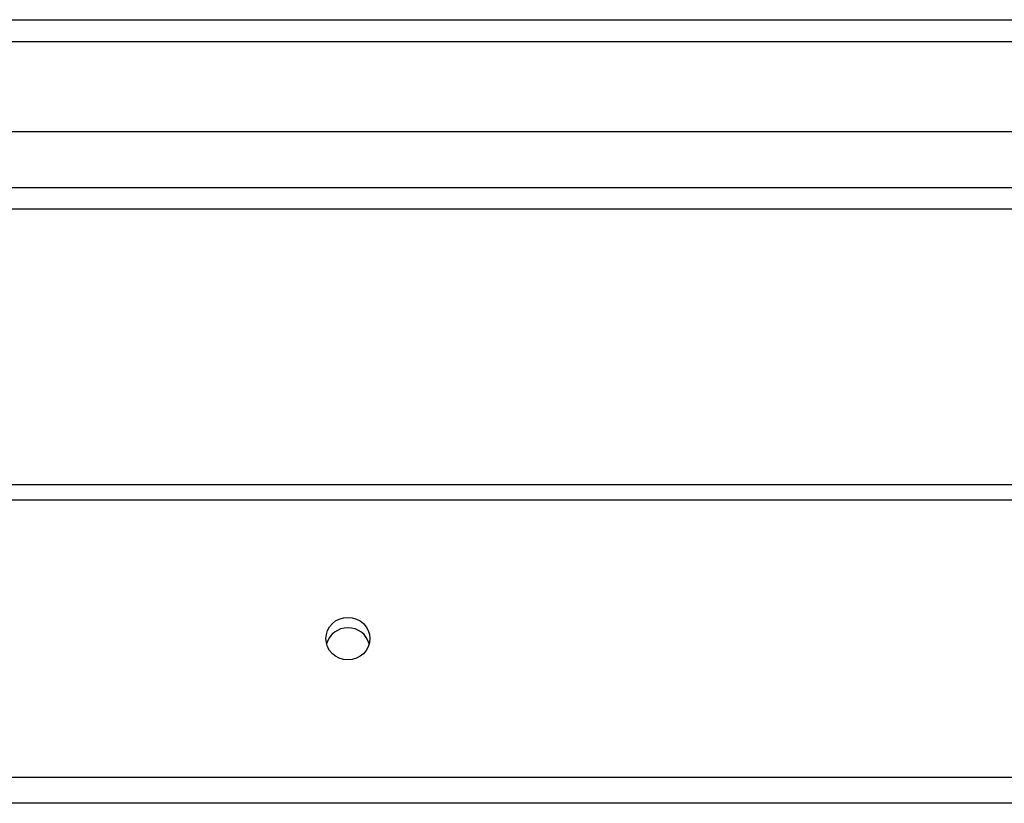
# Model space of a CAD drawing. Header units: inches. Extents: x 48.1 to 120.1, y 31.5 to 55.7.
# Tile 53 of 85: x 84.1 to 88.6, y 51 to 54.6. Entities that reach past the tile are written whole.
import ezdxf

# ---------------------------------------------------------------- set-up
doc = ezdxf.new("R2010")
doc.units = ezdxf.units.IN
doc.header["$MEASUREMENT"] = 0
doc.layers.add('Visible Edges(ANSI)', color=7, linetype='Continuous', lineweight=25)
doc.layers.add('Visible Tangent Edges(ANSI)', color=7, linetype='Continuous', lineweight=25)

msp = doc.modelspace()

# ---------------------------------------------------------------- linework, layer by layer
at = {"layer": 'Visible Edges(ANSI)'}
for p, q in [((48.1528, 54.601), (119.1877, 54.601)), ((119.3452, 54.0892), (48.7625, 54.0892)), ((119.1567, 53.7349), (48.951, 53.7349)), ((64.5538, 52.4782), (118.5538, 52.4782)), ((118.5538, 51.0215), (64.5538, 51.0215))]:
    msp.add_line(p, q, dxfattribs=at)
msp.add_ellipse((85.5538, 51.7737), major_axis=(-0.1005, 0), ratio=0.966998, dxfattribs=at)
msp.add_ellipse((85.5538, 51.726), major_axis=(0.1005, 0), ratio=0.966998, start_param=0.247651, end_param=2.893942, dxfattribs=at)
at = {"layer": 'Visible Tangent Edges(ANSI)'}
for p, q in [((48.1528, 54.502), (119.9548, 54.502)), ((48.821, 53.8339), (119.2867, 53.8339)), ((64.5538, 52.4085), (118.5538, 52.4085)), ((118.5538, 51.1388), (64.5538, 51.1388))]:
    msp.add_line(p, q, dxfattribs=at)

doc.saveas('drawing.dxf')
